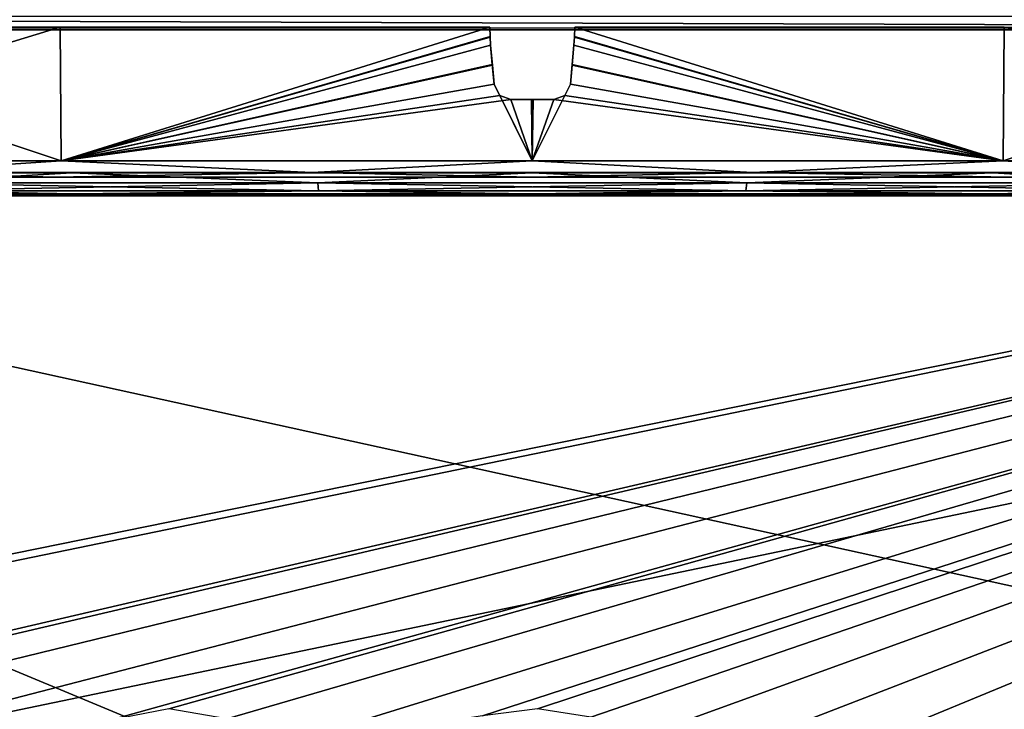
# Model space of a CAD drawing. Header units: millimetres. Extents: x -53 to 54, y -61 to 48.
# Tile 18 of 86: x -6 to 6, y -11 to -2. Entities that reach past the tile are written whole.
import ezdxf

# ---------------------------------------------------------------- set-up
doc = ezdxf.new("R2010")
doc.units = ezdxf.units.MM
doc.header["$LTSCALE"] = 65.185185
for name, color, linetype in [('237', 7, 'CONTINUOUS'), ('238', 7, 'CONTINUOUS'), ('239', 7, 'CONTINUOUS'), ('293', 7, 'CONTINUOUS'), ('295', 7, 'CONTINUOUS'), ('297', 7, 'CONTINUOUS'), ('299', 7, 'CONTINUOUS'), ('301', 7, 'CONTINUOUS'), ('350', 7, 'CONTINUOUS'), ('351', 7, 'CONTINUOUS'), ('352', 7, 'CONTINUOUS'), ('353', 7, 'CONTINUOUS'), ('365', 7, 'CONTINUOUS')]:
    doc.layers.add(name, color=color, linetype=linetype)

msp = doc.modelspace()

# ---------------------------------------------------------------- linework, layer by layer
at = {"layer": '237', "color": 7, "linetype": 'Continuous'}
for points in [[(21.229, -4.4), (-21.229, -4.4), (-20.506, -4.4, -5.494), (21.229, -4.4)], [(20.506, -4.4, 5.494), (-21.229, -4.4), (21.229, -4.4), (20.506, -4.4, 5.494)], [(-20.506, -4.4, 5.494), (-21.229, -4.4), (20.506, -4.4, 5.494), (-20.506, -4.4, 5.494)], [(20.506, -4.4, -5.494), (21.229, -4.4), (-20.506, -4.4, -5.494), (20.506, -4.4, -5.494)], [(-18.385, -4.4, -10.614), (20.506, -4.4, -5.494), (-20.506, -4.4, -5.494), (-18.385, -4.4, -10.614)], [(18.385, -4.4, 10.614), (-20.506, -4.4, 5.494), (20.506, -4.4, 5.494), (18.385, -4.4, 10.614)], [(-18.385, -4.4, 10.614), (-20.506, -4.4, 5.494), (18.385, -4.4, 10.614), (-18.385, -4.4, 10.614)], [(18.385, -4.4, -10.614), (20.506, -4.4, -5.494), (-18.385, -4.4, -10.614), (18.385, -4.4, -10.614)], [(-15.011, -4.4, -15.011), (18.385, -4.4, -10.614), (-18.385, -4.4, -10.614), (-15.011, -4.4, -15.011)], [(-15.011, -4.4, 15.011), (-18.385, -4.4, 10.614), (15.011, -4.4, 15.011), (-15.011, -4.4, 15.011)], [(15.011, -4.4, 15.011), (-18.385, -4.4, 10.614), (18.385, -4.4, 10.614), (15.011, -4.4, 15.011)], [(10.615, -4.4, 18.385), (-15.011, -4.4, 15.011), (15.011, -4.4, 15.011), (10.615, -4.4, 18.385)], [(-10.615, -4.4, 18.385), (-15.011, -4.4, 15.011), (10.615, -4.4, 18.385), (-10.615, -4.4, 18.385)], [(15.011, -4.4, -15.011), (18.385, -4.4, -10.614), (-15.011, -4.4, -15.011), (15.011, -4.4, -15.011)], [(-10.615, -4.4, -18.385), (15.011, -4.4, -15.011), (-15.011, -4.4, -15.011), (-10.615, -4.4, -18.385)], [(5.495, -4.4, 20.505), (-10.615, -4.4, 18.385), (10.615, -4.4, 18.385), (5.495, -4.4, 20.505)], [(-5.495, -4.4, 20.505), (-10.615, -4.4, 18.385), (5.495, -4.4, 20.505), (-5.495, -4.4, 20.505)], [(10.615, -4.4, -18.385), (15.011, -4.4, -15.011), (-10.615, -4.4, -18.385), (10.615, -4.4, -18.385)], [(-5.495, -4.4, -20.505), (10.615, -4.4, -18.385), (-10.615, -4.4, -18.385), (-5.495, -4.4, -20.505)], [(0, -4.4, 21.229), (-5.495, -4.4, 20.505), (5.495, -4.4, 20.505), (0, -4.4, 21.229)], [(5.495, -4.4, -20.505), (10.615, -4.4, -18.385), (-5.495, -4.4, -20.505), (5.495, -4.4, -20.505)], [(0, -4.4, -21.229), (5.495, -4.4, -20.505), (-5.495, -4.4, -20.505), (0, -4.4, -21.229)]]:
    msp.add_3dface(points, dxfattribs=at)
at = {"layer": '238', "color": 5, "linetype": 'Continuous', "true_color": 0x0303ff}
for points in [[(-10.711, -4.148, 18.552), (-7.595, -4.268, 20.025), (-5.544, -4.148, 20.692), (-10.711, -4.148, 18.552)], [(-7.595, -4.268, 20.025), (-2.582, -4.268, 21.261), (-5.544, -4.148, 20.692), (-7.595, -4.268, 20.025)], [(-5.544, -4.148, 20.692), (-2.582, -4.268, 21.261), (0, -4.148, 21.422), (-5.544, -4.148, 20.692)], [(-2.582, -4.268, 21.261), (2.582, -4.268, 21.261), (0, -4.148, 21.422), (-2.582, -4.268, 21.261)], [(0, -4.148, 21.422), (2.582, -4.268, 21.261), (5.544, -4.148, 20.692), (0, -4.148, 21.422)], [(2.582, -4.268, 21.261), (7.595, -4.268, 20.025), (5.544, -4.148, 20.692), (2.582, -4.268, 21.261)], [(5.544, -4.148, 20.692), (7.595, -4.268, 20.025), (10.711, -4.148, 18.552), (5.544, -4.148, 20.692)], [(-10.615, -4.4, 18.385), (-5.495, -4.4, 20.505), (-7.569, -4.364, 19.957), (-10.615, -4.4, 18.385)], [(-7.569, -4.364, 19.957), (-2.573, -4.364, 21.188), (-7.595, -4.268, 20.025), (-7.569, -4.364, 19.957)], [(-7.595, -4.268, 20.025), (-2.573, -4.364, 21.188), (-2.582, -4.268, 21.261), (-7.595, -4.268, 20.025)], [(-7.569, -4.364, 19.957), (-5.495, -4.4, 20.505), (-2.573, -4.364, 21.188), (-7.569, -4.364, 19.957)], [(-5.495, -4.4, 20.505), (0, -4.4, 21.229), (-2.573, -4.364, 21.188), (-5.495, -4.4, 20.505)], [(-2.582, -4.268, 21.261), (2.573, -4.364, 21.188), (2.582, -4.268, 21.261), (-2.582, -4.268, 21.261)], [(-2.573, -4.364, 21.188), (2.573, -4.364, 21.188), (-2.582, -4.268, 21.261), (-2.573, -4.364, 21.188)], [(-2.573, -4.364, 21.188), (0, -4.4, 21.229), (2.573, -4.364, 21.188), (-2.573, -4.364, 21.188)], [(0, -4.4, 21.229), (5.495, -4.4, 20.505), (2.573, -4.364, 21.188), (0, -4.4, 21.229)], [(2.573, -4.364, 21.188), (7.569, -4.364, 19.957), (2.582, -4.268, 21.261), (2.573, -4.364, 21.188)], [(2.573, -4.364, 21.188), (5.495, -4.4, 20.505), (7.569, -4.364, 19.957), (2.573, -4.364, 21.188)], [(2.582, -4.268, 21.261), (7.569, -4.364, 19.957), (7.595, -4.268, 20.025), (2.582, -4.268, 21.261)], [(5.495, -4.4, 20.505), (10.615, -4.4, 18.385), (7.569, -4.364, 19.957), (5.495, -4.4, 20.505)]]:
    msp.add_3dface(points, dxfattribs=at)
at = {"layer": '239', "color": 5, "linetype": 'Continuous', "true_color": 0x0303ff}
for points in [[(-5.544, -4.148, -20.692), (-7.595, -4.268, -20.025), (-10.711, -4.148, -18.552), (-5.544, -4.148, -20.692)], [(-2.582, -4.268, -21.261), (-7.595, -4.268, -20.025), (-5.544, -4.148, -20.692), (-2.582, -4.268, -21.261)], [(0, -4.148, -21.422), (-2.582, -4.268, -21.261), (-5.544, -4.148, -20.692), (0, -4.148, -21.422)], [(2.582, -4.268, -21.261), (-2.582, -4.268, -21.261), (0, -4.148, -21.422), (2.582, -4.268, -21.261)], [(5.544, -4.148, -20.692), (2.582, -4.268, -21.261), (0, -4.148, -21.422), (5.544, -4.148, -20.692)], [(7.595, -4.268, -20.025), (2.582, -4.268, -21.261), (5.544, -4.148, -20.692), (7.595, -4.268, -20.025)], [(10.711, -4.148, -18.552), (7.595, -4.268, -20.025), (5.544, -4.148, -20.692), (10.711, -4.148, -18.552)], [(-5.495, -4.4, -20.505), (-10.615, -4.4, -18.385), (-7.569, -4.364, -19.957), (-5.495, -4.4, -20.505)], [(-2.582, -4.268, -21.261), (-7.569, -4.364, -19.957), (-7.595, -4.268, -20.025), (-2.582, -4.268, -21.261)], [(-2.573, -4.364, -21.188), (-7.569, -4.364, -19.957), (-2.582, -4.268, -21.261), (-2.573, -4.364, -21.188)], [(-2.573, -4.364, -21.188), (-5.495, -4.4, -20.505), (-7.569, -4.364, -19.957), (-2.573, -4.364, -21.188)], [(0, -4.4, -21.229), (-5.495, -4.4, -20.505), (-2.573, -4.364, -21.188), (0, -4.4, -21.229)], [(2.582, -4.268, -21.261), (-2.573, -4.364, -21.188), (-2.582, -4.268, -21.261), (2.582, -4.268, -21.261)], [(2.573, -4.364, -21.188), (-2.573, -4.364, -21.188), (2.582, -4.268, -21.261), (2.573, -4.364, -21.188)], [(2.573, -4.364, -21.188), (0, -4.4, -21.229), (-2.573, -4.364, -21.188), (2.573, -4.364, -21.188)], [(5.495, -4.4, -20.505), (0, -4.4, -21.229), (2.573, -4.364, -21.188), (5.495, -4.4, -20.505)], [(7.595, -4.268, -20.025), (2.573, -4.364, -21.188), (2.582, -4.268, -21.261), (7.595, -4.268, -20.025)], [(7.569, -4.364, -19.957), (2.573, -4.364, -21.188), (7.595, -4.268, -20.025), (7.569, -4.364, -19.957)], [(7.569, -4.364, -19.957), (5.495, -4.4, -20.505), (2.573, -4.364, -21.188), (7.569, -4.364, -19.957)], [(10.615, -4.4, -18.385), (5.495, -4.4, -20.505), (7.569, -4.364, -19.957), (10.615, -4.4, -18.385)]]:
    msp.add_3dface(points, dxfattribs=at)
at = {"layer": '293', "color": 2, "linetype": 'Continuous'}
for points in [[(-5.743, -4.2, 21.432), (-23.612, -4.2, 23.582), (-11.094, -4.2, 19.215), (-5.743, -4.2, 21.432)], [(0, -4.2, 22.188), (-23.612, -4.2, 23.582), (-5.743, -4.2, 21.432), (0, -4.2, 22.188)], [(23.612, -4.2, 23.582), (-23.612, -4.2, 23.582), (0, -4.2, 22.188), (23.612, -4.2, 23.582)], [(-11.094, -4.2, -19.215), (-23.566, -4.2, -23.566), (-5.743, -4.2, -21.432), (-11.094, -4.2, -19.215)], [(-5.743, -4.2, -21.432), (-23.566, -4.2, -23.566), (0, -4.2, -22.188), (-5.743, -4.2, -21.432)], [(-23.566, -4.2, -23.566), (23.566, -4.2, -23.566), (0, -4.2, -22.188), (-23.566, -4.2, -23.566)], [(0, -4.2, -22.188), (23.566, -4.2, -23.566), (5.743, -4.2, -21.432), (0, -4.2, -22.188)], [(5.743, -4.2, 21.432), (23.612, -4.2, 23.582), (0, -4.2, 22.188), (5.743, -4.2, 21.432)]]:
    msp.add_3dface(points, dxfattribs=at)
at = {"layer": '295', "linetype": 'Continuous'}
for points in [[(-24.808, -2.407, 25.412), (-25.732, -4.241, 26.013), (37.895, -28.492, 33.965), (-24.808, -2.407, 25.412)], [(30.945, -14.643, 29.424), (-24.808, -2.407, 25.412), (37.895, -28.492, 33.965), (30.945, -14.643, 29.424)], [(24.808, -2.407, 25.412), (-24.808, -2.407, 25.412), (30.945, -14.643, 29.424), (24.808, -2.407, 25.412)], [(-25.732, -4.241, 26.013), (-30.945, -14.644, 29.424), (37.895, -28.492, 33.965), (-25.732, -4.241, 26.013)]]:
    msp.add_3dface(points, dxfattribs=at)
at = {"layer": '297', "linetype": 'Continuous'}
for points in [[(-24.808, -2.429, -25.567), (24.808, -2.429, -25.567), (-15.159, -10.533, -27.548), (-24.808, -2.429, -25.567)], [(24.808, -2.429, -25.567), (-14.589, -10.533, -27.548), (-15.159, -10.533, -27.548), (24.808, -2.429, -25.567)], [(24.808, -2.429, -25.567), (-10.296, -10.584, -27.56), (-14.589, -10.533, -27.548), (24.808, -2.429, -25.567)], [(-10.296, -10.584, -27.56), (24.808, -2.429, -25.567), (-9.344, -10.421, -27.52), (-10.296, -10.584, -27.56)], [(-9.344, -10.421, -27.52), (24.808, -2.429, -25.567), (-8.461, -10.54, -27.549), (-9.344, -10.421, -27.52)], [(-8.461, -10.54, -27.549), (24.808, -2.429, -25.567), (-7.762, -10.862, -27.628), (-8.461, -10.54, -27.549)], [(24.808, -2.429, -25.567), (-5.099, -10.735, -27.597), (-7.762, -10.862, -27.628), (24.808, -2.429, -25.567)], [(-5.099, -10.735, -27.597), (24.808, -2.429, -25.567), (-4.375, -10.593, -27.562), (-5.099, -10.735, -27.597)], [(-4.375, -10.593, -27.562), (24.808, -2.429, -25.567), (-3.677, -10.715, -27.592), (-4.375, -10.593, -27.562)], [(-3.677, -10.715, -27.592), (24.808, -2.429, -25.567), (-3.117, -11.062, -27.677), (-3.677, -10.715, -27.592)], [(24.808, -2.429, -25.567), (-0.599, -10.68, -27.584), (-3.117, -11.062, -27.677), (24.808, -2.429, -25.567)], [(-0.599, -10.68, -27.584), (24.808, -2.429, -25.567), (0.062, -10.593, -27.562), (-0.599, -10.68, -27.584)], [(0.062, -10.593, -27.562), (24.808, -2.429, -25.567), (0.704, -10.694, -27.587), (0.062, -10.593, -27.562)], [(0.704, -10.694, -27.587), (24.808, -2.429, -25.567), (1.208, -10.969, -27.654), (0.704, -10.694, -27.587)], [(1.208, -10.969, -27.654), (24.808, -2.429, -25.567), (1.562, -11.404, -27.76), (1.208, -10.969, -27.654)], [(1.562, -11.404, -27.76), (24.808, -2.429, -25.567), (1.68, -11.97, -27.899), (1.562, -11.404, -27.76)], [(1.68, -11.97, -27.899), (24.808, -2.429, -25.567), (1.936, -13.494, -28.271), (1.68, -11.97, -27.899)], [(24.808, -2.429, -25.567), (5.792, -12.021, -27.911), (1.936, -13.494, -28.271), (24.808, -2.429, -25.567)]]:
    msp.add_3dface(points, dxfattribs=at)
at = {"layer": '299', "color": 2, "linetype": 'Continuous'}
for points in [[(28.934, -15.335, 27.403), (-36.32, -30.479, 32.304), (23.612, -4.408, 23.867), (28.934, -15.335, 27.403)], [(-36.32, -30.479, 32.304), (-28.936, -15.34, 27.405), (23.612, -4.408, 23.867), (-36.32, -30.479, 32.304)], [(-28.936, -15.34, 27.405), (-23.612, -4.408, 23.867), (23.612, -4.408, 23.867), (-28.936, -15.34, 27.405)]]:
    msp.add_3dface(points, dxfattribs=at)
at = {"layer": '301', "color": 2, "linetype": 'Continuous'}
for points in [[(-29.133, -26.532, -29.394), (36.498, -55.793, -36.723), (-23.566, -4.427, -23.857), (-29.133, -26.532, -29.394)], [(23.566, -4.427, -23.857), (-23.566, -4.427, -23.857), (29.133, -26.53, -29.393), (23.566, -4.427, -23.857)], [(36.498, -55.793, -36.723), (29.133, -26.53, -29.393), (-23.566, -4.427, -23.857), (36.498, -55.793, -36.723)]]:
    msp.add_3dface(points, dxfattribs=at)
at = {"layer": '350', "linetype": 'Continuous'}
for points in [[(-5.67, -4.003, 21.16), (-10.953, -4.003, 18.971), (-5.683, -2.397, 20.551), (-5.67, -4.003, 21.16)], [(-5.683, -2.397, 20.551), (-10.953, -4.003, 18.971), (-10.513, -2.397, 18.55), (-5.683, -2.397, 20.551)], [(-0.511, -2.397, 21.316), (-5.67, -4.003, 21.16), (-5.683, -2.397, 20.551), (-0.511, -2.397, 21.316)], [(-0.508, -2.509, 21.356), (-5.67, -4.003, 21.16), (-0.511, -2.397, 21.316), (-0.508, -2.509, 21.356)], [(0.511, -2.397, 21.316), (5.67, -4.003, 21.16), (0.508, -2.516, 21.359), (0.511, -2.397, 21.316)], [(5.683, -2.397, 20.551), (5.67, -4.003, 21.16), (0.511, -2.397, 21.316), (5.683, -2.397, 20.551)], [(10.513, -2.397, 18.55), (5.67, -4.003, 21.16), (5.683, -2.397, 20.551), (10.513, -2.397, 18.55)], [(10.953, -4.003, 18.971), (5.67, -4.003, 21.16), (10.513, -2.397, 18.55), (10.953, -4.003, 18.971)], [(-0.501, -2.613, 21.394), (-5.67, -4.003, 21.16), (-0.508, -2.509, 21.356), (-0.501, -2.613, 21.394)], [(0.508, -2.516, 21.359), (5.67, -4.003, 21.16), (0.501, -2.613, 21.394), (0.508, -2.516, 21.359)], [(-0.48, -2.855, 21.483), (-5.67, -4.003, 21.16), (-0.501, -2.613, 21.394), (-0.48, -2.855, 21.483)], [(0.501, -2.613, 21.394), (5.67, -4.003, 21.16), (0.481, -2.845, 21.479), (0.501, -2.613, 21.394)], [(-0.46, -3.083, 21.567), (-5.67, -4.003, 21.16), (-0.48, -2.855, 21.483), (-0.46, -3.083, 21.567)], [(0.46, -3.083, 21.567), (0.481, -2.845, 21.479), (5.67, -4.003, 21.16), (0.46, -3.083, 21.567)], [(-0.392, -3.216, 21.616), (-5.67, -4.003, 21.16), (-0.46, -3.083, 21.567), (-0.392, -3.216, 21.616)], [(5.67, -4.003, 21.16), (0, -4.003, 21.906), (0.46, -3.083, 21.567), (5.67, -4.003, 21.16)], [(0.46, -3.083, 21.567), (0, -4.003, 21.906), (0.392, -3.216, 21.616), (0.46, -3.083, 21.567)], [(-0.259, -3.266, 21.636), (-5.67, -4.003, 21.16), (-0.392, -3.216, 21.616), (-0.259, -3.266, 21.636)], [(0, -4.003, 21.906), (-5.67, -4.003, 21.16), (-0.259, -3.266, 21.636), (0, -4.003, 21.906)], [(0.011, -3.266, 21.638), (0, -4.003, 21.906), (-0.259, -3.266, 21.636), (0.011, -3.266, 21.638)], [(0.392, -3.216, 21.616), (0, -4.003, 21.906), (0.259, -3.266, 21.636), (0.392, -3.216, 21.616)], [(0.259, -3.266, 21.636), (0, -4.003, 21.906), (0.011, -3.266, 21.638), (0.259, -3.266, 21.636)]]:
    msp.add_3dface(points, dxfattribs=at)
at = {"layer": '351', "linetype": 'Continuous'}
for points in [[(-5.67, -4.003, -21.16), (-10.513, -2.397, -18.55), (-10.953, -4.003, -18.971), (-5.67, -4.003, -21.16)], [(-5.683, -2.397, -20.551), (-10.513, -2.397, -18.55), (-5.67, -4.003, -21.16), (-5.683, -2.397, -20.551)], [(-0.511, -2.397, -21.316), (-5.683, -2.397, -20.551), (-5.67, -4.003, -21.16), (-0.511, -2.397, -21.316)], [(-0.508, -2.516, -21.359), (-0.511, -2.397, -21.316), (-5.67, -4.003, -21.16), (-0.508, -2.516, -21.359)], [(0.511, -2.397, -21.316), (0.508, -2.509, -21.356), (5.67, -4.003, -21.16), (0.511, -2.397, -21.316)], [(5.683, -2.397, -20.551), (0.511, -2.397, -21.316), (5.67, -4.003, -21.16), (5.683, -2.397, -20.551)], [(10.953, -4.003, -18.971), (5.683, -2.397, -20.551), (5.67, -4.003, -21.16), (10.953, -4.003, -18.971)], [(-0.501, -2.613, -21.394), (-0.508, -2.516, -21.359), (-5.67, -4.003, -21.16), (-0.501, -2.613, -21.394)], [(0.508, -2.509, -21.356), (0.501, -2.613, -21.394), (5.67, -4.003, -21.16), (0.508, -2.509, -21.356)], [(-0.501, -2.613, -21.394), (-5.67, -4.003, -21.16), (-0.481, -2.845, -21.479), (-0.501, -2.613, -21.394)], [(0.501, -2.613, -21.394), (0.48, -2.855, -21.483), (5.67, -4.003, -21.16), (0.501, -2.613, -21.394)], [(-0.46, -3.083, -21.567), (-0.481, -2.845, -21.479), (-5.67, -4.003, -21.16), (-0.46, -3.083, -21.567)], [(0.48, -2.855, -21.483), (0.46, -3.083, -21.567), (5.67, -4.003, -21.16), (0.48, -2.855, -21.483)], [(0, -4.003, -21.906), (-0.46, -3.083, -21.567), (-5.67, -4.003, -21.16), (0, -4.003, -21.906)], [(-0.392, -3.216, -21.616), (-0.46, -3.083, -21.567), (0, -4.003, -21.906), (-0.392, -3.216, -21.616)], [(0.46, -3.083, -21.567), (0.392, -3.216, -21.616), (5.67, -4.003, -21.16), (0.46, -3.083, -21.567)], [(-0.259, -3.266, -21.636), (-0.392, -3.216, -21.616), (0, -4.003, -21.906), (-0.259, -3.266, -21.636)], [(-0.011, -3.266, -21.638), (-0.259, -3.266, -21.636), (0, -4.003, -21.906), (-0.011, -3.266, -21.638)], [(0.259, -3.266, -21.636), (-0.011, -3.266, -21.638), (0, -4.003, -21.906), (0.259, -3.266, -21.636)], [(5.67, -4.003, -21.16), (0.259, -3.266, -21.636), (0, -4.003, -21.906), (5.67, -4.003, -21.16)], [(0.392, -3.216, -21.616), (0.259, -3.266, -21.636), (5.67, -4.003, -21.16), (0.392, -3.216, -21.616)]]:
    msp.add_3dface(points, dxfattribs=at)
at = {"layer": '352', "linetype": 'Continuous'}
for points in [[(-10.953, -4.003, 18.971), (-5.67, -4.003, 21.16), (-7.807, -4.146, 20.585), (-10.953, -4.003, 18.971)], [(-5.67, -4.003, 21.16), (-2.654, -4.146, 21.855), (-7.807, -4.146, 20.585), (-5.67, -4.003, 21.16)], [(-5.67, -4.003, 21.16), (0, -4.003, 21.906), (-2.654, -4.146, 21.855), (-5.67, -4.003, 21.16)], [(0, -4.003, 21.906), (2.654, -4.146, 21.855), (-2.654, -4.146, 21.855), (0, -4.003, 21.906)], [(0, -4.003, 21.906), (5.67, -4.003, 21.16), (2.654, -4.146, 21.855), (0, -4.003, 21.906)], [(5.67, -4.003, 21.16), (7.807, -4.146, 20.585), (2.654, -4.146, 21.855), (5.67, -4.003, 21.16)], [(5.67, -4.003, 21.16), (10.953, -4.003, 18.971), (7.807, -4.146, 20.585), (5.67, -4.003, 21.16)], [(-5.743, -4.2, 21.432), (-11.094, -4.2, 19.215), (-7.807, -4.146, 20.585), (-5.743, -4.2, 21.432)], [(-2.654, -4.146, 21.855), (-5.743, -4.2, 21.432), (-7.807, -4.146, 20.585), (-2.654, -4.146, 21.855)], [(0, -4.2, 22.188), (-5.743, -4.2, 21.432), (-2.654, -4.146, 21.855), (0, -4.2, 22.188)], [(2.654, -4.146, 21.855), (0, -4.2, 22.188), (-2.654, -4.146, 21.855), (2.654, -4.146, 21.855)], [(5.743, -4.2, 21.432), (0, -4.2, 22.188), (2.654, -4.146, 21.855), (5.743, -4.2, 21.432)], [(7.807, -4.146, 20.585), (5.743, -4.2, 21.432), (2.654, -4.146, 21.855), (7.807, -4.146, 20.585)]]:
    msp.add_3dface(points, dxfattribs=at)
at = {"layer": '353', "linetype": 'Continuous'}
for points in [[(-5.67, -4.003, -21.16), (-10.953, -4.003, -18.971), (-7.807, -4.146, -20.585), (-5.67, -4.003, -21.16)], [(-5.67, -4.003, -21.16), (-7.807, -4.146, -20.585), (-2.654, -4.146, -21.855), (-5.67, -4.003, -21.16)], [(0, -4.003, -21.906), (-5.67, -4.003, -21.16), (-2.654, -4.146, -21.855), (0, -4.003, -21.906)], [(0, -4.003, -21.906), (-2.654, -4.146, -21.855), (2.654, -4.146, -21.855), (0, -4.003, -21.906)], [(5.67, -4.003, -21.16), (0, -4.003, -21.906), (2.654, -4.146, -21.855), (5.67, -4.003, -21.16)], [(5.67, -4.003, -21.16), (2.654, -4.146, -21.855), (7.807, -4.146, -20.585), (5.67, -4.003, -21.16)], [(10.953, -4.003, -18.971), (5.67, -4.003, -21.16), (7.807, -4.146, -20.585), (10.953, -4.003, -18.971)], [(-11.094, -4.2, -19.215), (-5.743, -4.2, -21.432), (-7.807, -4.146, -20.585), (-11.094, -4.2, -19.215)], [(-7.807, -4.146, -20.585), (-5.743, -4.2, -21.432), (-2.654, -4.146, -21.855), (-7.807, -4.146, -20.585)], [(-5.743, -4.2, -21.432), (0, -4.2, -22.188), (-2.654, -4.146, -21.855), (-5.743, -4.2, -21.432)], [(-2.654, -4.146, -21.855), (0, -4.2, -22.188), (2.654, -4.146, -21.855), (-2.654, -4.146, -21.855)], [(0, -4.2, -22.188), (5.743, -4.2, -21.432), (2.654, -4.146, -21.855), (0, -4.2, -22.188)], [(2.654, -4.146, -21.855), (5.743, -4.2, -21.432), (7.807, -4.146, -20.585), (2.654, -4.146, -21.855)]]:
    msp.add_3dface(points, dxfattribs=at)
at = {"layer": '365', "linetype": 'Continuous'}
for points in [[(24.808, -2.264, -25.461), (24.808, -2.429, -25.567), (-24.808, -2.264, -25.461), (24.808, -2.264, -25.461)], [(24.808, -2.429, -25.567), (-24.808, -2.429, -25.567), (-24.808, -2.264, -25.461), (24.808, -2.429, -25.567)]]:
    msp.add_3dface(points, dxfattribs=at)

doc.saveas('drawing.dxf')
